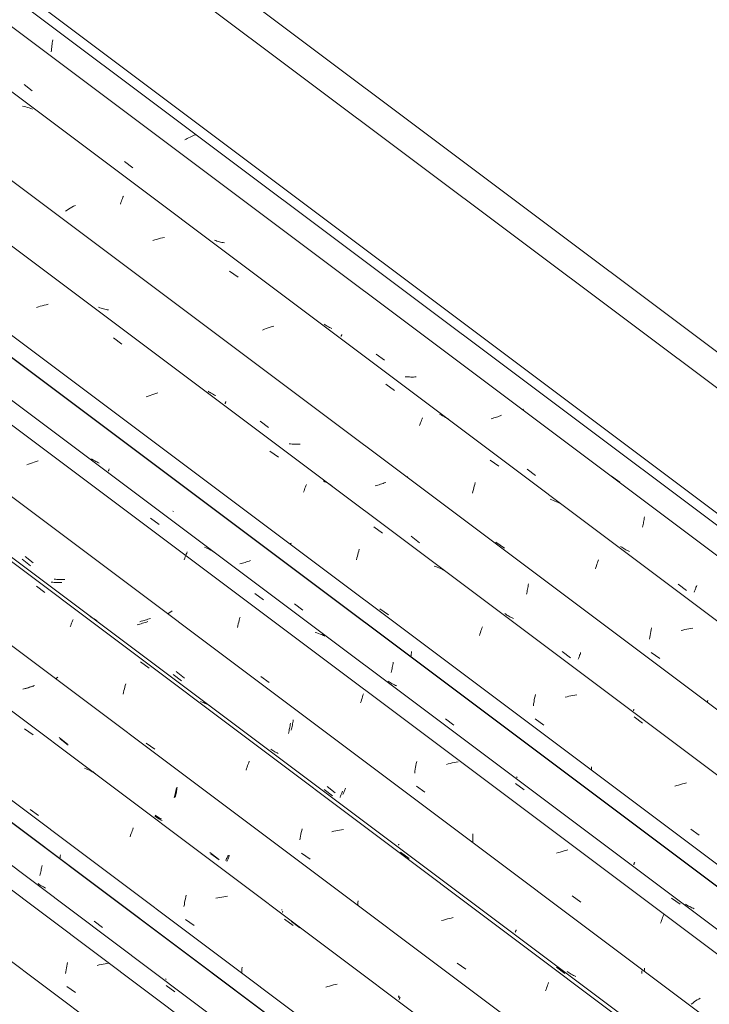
# Model space of a CAD drawing. Header units: metres. Extents: x 6.5 to 21.8, y 0.6 to 11.2.
# Tile 96 of 113: x 17.6 to 18.4, y 5.8 to 6.9. Entities that reach past the tile are written whole.
import ezdxf

# ---------------------------------------------------------------- set-up
doc = ezdxf.new("R2010")
doc.units = ezdxf.units.M
doc.layers.add('A-GLAZ-CWMG', color=7, linetype='Continuous', lineweight=5)
doc.layers.add('A-ROOF-OTLN', color=7, linetype='Continuous', lineweight=5)

# ---------------------------------------------------------------- blocks, each defined once
blk = doc.blocks.new('FP_94-ISO_02')
at = {"layer": 'A-GLAZ-CWMG'}
blk.add_line((18.0779, 5.6186), (13.3281, 9.1836), dxfattribs=at)
blk = doc.blocks.new('FP_95-ISO_02')
at = {"layer": 'A-GLAZ-CWMG', "color": 9, "true_color": 0xc0c0c0}
for p, q in [((17.6586, 5.9797), (17.6589, 5.9811)), ((17.6589, 5.9811), (17.6592, 5.9825)), ((17.6592, 5.9825), (17.6595, 5.984)), ((17.6595, 5.984), (17.6597, 5.9855)), ((17.6574, 5.9742), (17.6577, 5.9756)), ((17.6577, 5.9756), (17.658, 5.9769)), ((17.658, 5.9769), (17.6583, 5.9783)), ((17.6583, 5.9783), (17.6586, 5.9797))]:
    blk.add_line(p, q, dxfattribs=at)
blk = doc.blocks.new('Rectangular Mullion - Telha Fibrocimento - Ondulada-V79-ISO_02')
at = {"layer": 'A-GLAZ-CWMG'}
for p, q in [((18.1403, 5.6474), (13.3563, 9.238)), ((18.138, 5.6487), (13.3563, 9.2376))]:
    blk.add_line(p, q, dxfattribs=at)
for name in ['FP_94-ISO_02', 'FP_95-ISO_02']:
    blk.add_blockref(name, (0, 0), dxfattribs=at)
blk = doc.blocks.new('FP_107-ISO_02')
at = {"layer": 'A-GLAZ-CWMG'}
blk.add_line((18.0963, 5.6322), (13.3468, 9.197), dxfattribs=at)
at = {"layer": 'A-GLAZ-CWMG', "color": 9, "true_color": 0xc0c0c0}
for p, q in [((17.6865, 5.8689), (17.6869, 5.871)), ((17.6869, 5.871), (17.6873, 5.8731)), ((17.6873, 5.8731), (17.6877, 5.8752)), ((17.6877, 5.8752), (17.6882, 5.8772)), ((17.7236, 5.8743), (17.7214, 5.8738)), ((17.7257, 5.8748), (17.7236, 5.8743)), ((17.7279, 5.8753), (17.7257, 5.8748)), ((17.73, 5.8757), (17.7279, 5.8753)), ((17.7322, 5.876), (17.73, 5.8757)), ((17.7343, 5.8764), (17.7322, 5.876)), ((17.6858, 5.8647), (17.6861, 5.8668)), ((17.6861, 5.8668), (17.6865, 5.8689)), ((17.6875, 5.8501), (17.6971, 5.8434)), ((17.7983, 5.8513), (17.8079, 5.8443))]:
    blk.add_line(p, q, dxfattribs=at)
blk = doc.blocks.new('FP_108-ISO_02')
at = {"layer": 'A-GLAZ-CWMG', "color": 9, "true_color": 0xc0c0c0}
for p, q in [((17.6797, 5.9931), (17.6799, 5.9944)), ((17.6799, 5.9944), (17.6801, 5.9958)), ((17.6801, 5.9958), (17.6803, 5.9973)), ((17.6564, 5.9643), (17.6553, 5.9651)), ((17.6576, 5.9635), (17.6564, 5.9643)), ((17.6588, 5.9628), (17.6576, 5.9635)), ((17.66, 5.9621), (17.6588, 5.9628)), ((17.6612, 5.9614), (17.66, 5.9621)), ((17.6624, 5.9608), (17.6612, 5.9614)), ((17.6637, 5.9602), (17.6624, 5.9608)), ((17.718, 5.9231), (17.7273, 5.9161)), ((17.7979, 5.8584), (17.798, 5.8586)), ((17.7979, 5.8583), (17.7979, 5.8584)), ((17.7979, 5.8581), (17.7979, 5.8583)), ((17.798, 5.858), (17.7979, 5.8581)), ((17.798, 5.8586), (17.7981, 5.8588))]:
    blk.add_line(p, q, dxfattribs=at)
blk = doc.blocks.new('FP_109-ISO_02')
at = {"layer": 'A-GLAZ-CWMG'}
blk.add_line((18.2269, 5.7066), (11.8382, 10.5017), dxfattribs=at)
at = {"layer": 'A-GLAZ-CWMG', "color": 9, "true_color": 0xc0c0c0}
for p, q in [((17.6401, 6.1381), (17.6497, 6.1311)), ((17.7089, 6.0933), (17.707, 6.094)), ((17.7106, 6.0926), (17.7089, 6.0933)), ((17.7124, 6.0918), (17.7106, 6.0926)), ((17.7141, 6.091), (17.7124, 6.0918)), ((17.7158, 6.0901), (17.7141, 6.091)), ((17.7175, 6.0891), (17.7158, 6.0901)), ((17.6464, 6.0478), (17.6559, 6.041)), ((17.7603, 6.0242), (17.7609, 6.0257)), ((17.7609, 6.0257), (17.7614, 6.0273)), ((17.7581, 6.0175), (17.7586, 6.0192)), ((17.7586, 6.0192), (17.7592, 6.0209)), ((17.7592, 6.0209), (17.7598, 6.0226)), ((17.7598, 6.0226), (17.7603, 6.0242)), ((17.8192, 5.946), (17.8196, 5.9481)), ((17.8196, 5.9481), (17.8201, 5.9502)), ((17.8201, 5.9502), (17.8205, 5.9522)), ((17.8559, 5.9492), (17.8537, 5.9487)), ((17.858, 5.9497), (17.8559, 5.9492)), ((17.8602, 5.9501), (17.858, 5.9497)), ((17.8624, 5.9505), (17.8602, 5.9501)), ((17.8645, 5.9509), (17.8624, 5.9505)), ((17.8667, 5.9512), (17.8645, 5.9509)), ((17.8181, 5.9397), (17.8185, 5.9418)), ((17.8185, 5.9418), (17.8188, 5.9439)), ((17.8188, 5.9439), (17.8192, 5.946)), ((17.9304, 5.9255), (17.94, 5.9185)), ((17.8199, 5.925), (17.8295, 5.9183)), ((17.8828, 5.8695), (17.8829, 5.8717)), ((17.8827, 5.8672), (17.8828, 5.8695)), ((17.8827, 5.8649), (17.8827, 5.8672)), ((17.9784, 5.8502), (17.9762, 5.8496)), ((17.9805, 5.8508), (17.9784, 5.8502)), ((17.9827, 5.8514), (17.9805, 5.8508)), ((17.9848, 5.852), (17.9827, 5.8514)), ((17.987, 5.8525), (17.9848, 5.852)), ((17.9891, 5.8529), (17.987, 5.8525))]:
    blk.add_line(p, q, dxfattribs=at)
blk = doc.blocks.new('FP_110-ISO_02')
at = {"layer": 'A-GLAZ-CWMG', "color": 9, "true_color": 0xc0c0c0}
for p, q in [((17.641, 6.183), (17.6395, 6.1826)), ((17.6425, 6.1834), (17.641, 6.183)), ((17.644, 6.1839), (17.6425, 6.1834)), ((17.6455, 6.1843), (17.644, 6.1839)), ((17.647, 6.1848), (17.6455, 6.1843)), ((17.6484, 6.1853), (17.647, 6.1848)), ((17.6499, 6.1858), (17.6484, 6.1853)), ((17.6513, 6.1863), (17.6499, 6.1858)), ((17.6798, 6.1269), (17.689, 6.1198)), ((17.8096, 6.0671), (17.8099, 6.0685)), ((17.8099, 6.0685), (17.8101, 6.0699)), ((17.8101, 6.0699), (17.8103, 6.0714)), ((17.8103, 6.0714), (17.8106, 6.0729)), ((17.8084, 6.0615), (17.8087, 6.0629)), ((17.8087, 6.0629), (17.809, 6.0642)), ((17.809, 6.0642), (17.8093, 6.0656)), ((17.8093, 6.0656), (17.8096, 6.0671)), ((17.7866, 6.0396), (17.7855, 6.0403)), ((17.7878, 6.0388), (17.7866, 6.0396)), ((17.7889, 6.0381), (17.7878, 6.0388)), ((17.7901, 6.0374), (17.7889, 6.0381)), ((17.7914, 6.0367), (17.7901, 6.0374)), ((17.7926, 6.0361), (17.7914, 6.0367)), ((17.7939, 6.0355), (17.7926, 6.0361)), ((17.8482, 5.9985), (17.8575, 5.9915)), ((17.8666, 5.9912), (17.8669, 5.9921)), ((17.8669, 5.9921), (17.8673, 5.9929)), ((17.8673, 5.9929), (17.8676, 5.9938)), ((17.8676, 5.9938), (17.868, 5.9947)), ((17.868, 5.9947), (17.8683, 5.9957)), ((17.8683, 5.9957), (17.8687, 5.9967)), ((17.8659, 5.9897), (17.8663, 5.9904)), ((17.8663, 5.9904), (17.8666, 5.9912)), ((17.9281, 5.9337), (17.9282, 5.9339)), ((17.9281, 5.9335), (17.9281, 5.9337)), ((17.9281, 5.9334), (17.9281, 5.9335)), ((17.9281, 5.9333), (17.9281, 5.9334)), ((17.9282, 5.9332), (17.9281, 5.9333)), ((17.9282, 5.9339), (17.9283, 5.9341)), ((18.0587, 5.8372), (18.0589, 5.8376)), ((18.0589, 5.8376), (18.059, 5.838)), ((18.059, 5.838), (18.0592, 5.8384)), ((18.0583, 5.8361), (18.0584, 5.8363)), ((18.0583, 5.8359), (18.0583, 5.8361)), ((18.0584, 5.8363), (18.0585, 5.8366)), ((18.0585, 5.8366), (18.0586, 5.8369)), ((18.0586, 5.8369), (18.0587, 5.8372))]:
    blk.add_line(p, q, dxfattribs=at)
blk = doc.blocks.new('FP_111-ISO_02')
at = {"layer": 'A-GLAZ-CWMG'}
blk.add_line((18.3564, 5.7812), (11.9677, 10.5763), dxfattribs=at)
at = {"layer": 'A-GLAZ-CWMG', "color": 9, "true_color": 0xc0c0c0}
for p, q in [((17.6534, 6.2972), (17.663, 6.2903)), ((17.6922, 6.2547), (17.6927, 6.2561)), ((17.6927, 6.2561), (17.6933, 6.2574)), ((17.6933, 6.2574), (17.6938, 6.2587)), ((17.6938, 6.2587), (17.6943, 6.26)), ((17.7146, 6.2625), (17.7129, 6.2633)), ((17.7163, 6.2616), (17.7146, 6.2625)), ((17.7179, 6.2606), (17.7163, 6.2616)), ((17.7195, 6.2596), (17.7179, 6.2606)), ((17.7211, 6.2585), (17.7195, 6.2596)), ((17.6911, 6.2518), (17.6917, 6.2533)), ((17.6917, 6.2533), (17.6922, 6.2547)), ((17.7696, 6.2126), (17.7792, 6.2056)), ((17.676, 6.1947), (17.6748, 6.1939)), ((17.6772, 6.1955), (17.676, 6.1947)), ((17.7502, 6.1766), (17.7506, 6.1786)), ((17.7506, 6.1786), (17.7511, 6.1806)), ((17.7511, 6.1806), (17.7516, 6.1826)), ((17.7516, 6.1826), (17.7521, 6.1845)), ((17.7521, 6.1845), (17.7526, 6.1864)), ((17.7526, 6.1864), (17.7532, 6.1882)), ((17.8383, 6.1679), (17.8365, 6.1685)), ((17.8401, 6.1672), (17.8383, 6.1679)), ((17.8419, 6.1664), (17.8401, 6.1672)), ((17.8436, 6.1655), (17.8419, 6.1664)), ((17.8453, 6.1647), (17.8436, 6.1655)), ((17.847, 6.1637), (17.8453, 6.1647)), ((17.7759, 6.1221), (17.7855, 6.1153)), ((17.8903, 6.1001), (17.8908, 6.1017)), ((17.8875, 6.0919), (17.888, 6.0936)), ((17.888, 6.0936), (17.8886, 6.0953)), ((17.8886, 6.0953), (17.8891, 6.097)), ((17.8891, 6.097), (17.8897, 6.0986)), ((17.8897, 6.0986), (17.8903, 6.1001)), ((17.949, 6.0223), (17.9494, 6.0244)), ((17.9494, 6.0244), (17.9499, 6.0264)), ((17.9895, 6.0245), (17.9874, 6.0241)), ((17.9917, 6.0249), (17.9895, 6.0245)), ((17.9938, 6.0253), (17.9917, 6.0249)), ((17.996, 6.0256), (17.9938, 6.0253)), ((17.9475, 6.0139), (17.9478, 6.016)), ((17.9478, 6.016), (17.9482, 6.0182)), ((17.9482, 6.0182), (17.9486, 6.0203)), ((17.9486, 6.0203), (17.949, 6.0223)), ((17.9852, 6.0236), (17.983, 6.023)), ((17.9874, 6.0241), (17.9852, 6.0236)), ((17.9493, 5.9992), (17.9589, 5.9924)), ((18.0597, 6.0001), (18.0693, 5.993)), ((18.0122, 5.9441), (18.0123, 5.9459)), ((18.0122, 5.9424), (18.0122, 5.9441)), ((18.0122, 5.9406), (18.0122, 5.9424)), ((18.1119, 5.9257), (18.1097, 5.9251)), ((18.1141, 5.9262), (18.1119, 5.9257)), ((18.1162, 5.9267), (18.1141, 5.9262)), ((18.1184, 5.9272), (18.1162, 5.9267)), ((18.1076, 5.9245), (18.1055, 5.9238)), ((18.1097, 5.9251), (18.1076, 5.9245)), ((18.123, 5.8763), (18.1326, 5.8695)), ((18.2335, 5.8718), (18.243, 5.8648)), ((18.222, 5.8469), (18.2226, 5.8485)), ((18.2226, 5.8485), (18.2232, 5.8501)), ((18.2232, 5.8501), (18.2237, 5.8516)), ((18.2237, 5.8516), (18.2243, 5.8531)), ((18.2243, 5.8531), (18.2248, 5.8546)), ((18.2215, 5.8453), (18.222, 5.8469))]:
    blk.add_line(p, q, dxfattribs=at)
blk = doc.blocks.new('FP_112-ISO_02')
at = {"layer": 'A-GLAZ-CWMG', "color": 9, "true_color": 0xc0c0c0}
for p, q in [((17.6408, 6.3304), (17.65, 6.3233)), ((17.6748, 6.3049), (17.6733, 6.3051)), ((17.6762, 6.3048), (17.6748, 6.3049)), ((17.6777, 6.3047), (17.6762, 6.3048)), ((17.6792, 6.3046), (17.6777, 6.3047)), ((17.6807, 6.3045), (17.6792, 6.3046)), ((17.6822, 6.3045), (17.6807, 6.3045)), ((17.6837, 6.3046), (17.6822, 6.3045)), ((17.6852, 6.3046), (17.6837, 6.3046)), ((17.7705, 6.258), (17.769, 6.2576)), ((17.772, 6.2584), (17.7705, 6.258)), ((17.7735, 6.2589), (17.772, 6.2584)), ((17.7749, 6.2593), (17.7735, 6.2589)), ((17.7764, 6.2598), (17.7749, 6.2593)), ((17.7779, 6.2603), (17.7764, 6.2598)), ((17.7793, 6.2608), (17.7779, 6.2603)), ((17.7807, 6.2613), (17.7793, 6.2608)), ((17.8092, 6.2018), (17.8185, 6.1947)), ((17.9396, 6.1449), (17.9398, 6.1464)), ((17.9398, 6.1464), (17.94, 6.1479)), ((17.9378, 6.1365), (17.9381, 6.1378)), ((17.9381, 6.1378), (17.9385, 6.1392)), ((17.9385, 6.1392), (17.9387, 6.1406)), ((17.9387, 6.1406), (17.939, 6.142)), ((17.939, 6.142), (17.9393, 6.1435)), ((17.9393, 6.1435), (17.9396, 6.1449)), ((17.916, 6.1144), (17.9148, 6.1152)), ((17.9171, 6.1137), (17.916, 6.1144)), ((17.9183, 6.1129), (17.9171, 6.1137)), ((17.9195, 6.1123), (17.9183, 6.1129)), ((17.9208, 6.1116), (17.9195, 6.1123)), ((17.922, 6.111), (17.9208, 6.1116)), ((17.9233, 6.1104), (17.922, 6.111)), ((17.9777, 6.0734), (17.9869, 6.0664)), ((17.9967, 6.0679), (17.997, 6.0688)), ((17.997, 6.0688), (17.9974, 6.0697)), ((17.9974, 6.0697), (17.9978, 6.0706)), ((17.9978, 6.0706), (17.9981, 6.0716)), ((17.9954, 6.0646), (17.9957, 6.0654)), ((17.9957, 6.0654), (17.996, 6.0662)), ((17.996, 6.0662), (17.9964, 6.067)), ((17.9964, 6.067), (17.9967, 6.0679)), ((18.0575, 6.0086), (18.0576, 6.0088)), ((18.0575, 6.0084), (18.0575, 6.0086)), ((18.0575, 6.0083), (18.0575, 6.0084)), ((18.0575, 6.0082), (18.0575, 6.0083)), ((18.0575, 6.0081), (18.0575, 6.0082)), ((18.0576, 6.0088), (18.0577, 6.009)), ((18.1877, 5.911), (18.1878, 5.9112)), ((18.1877, 5.9108), (18.1877, 5.911)), ((18.1878, 5.9112), (18.1879, 5.9115)), ((18.1879, 5.9115), (18.188, 5.9118)), ((18.188, 5.9118), (18.1881, 5.9121)), ((18.1881, 5.9121), (18.1883, 5.9125)), ((18.1883, 5.9125), (18.1885, 5.9129)), ((18.1885, 5.9129), (18.1886, 5.9134)), ((18.3318, 5.8696), (18.3318, 5.8709)), ((18.2466, 5.8662), (18.2455, 5.867)), ((18.2478, 5.8654), (18.2466, 5.8662)), ((18.249, 5.8647), (18.2478, 5.8654)), ((18.2502, 5.864), (18.249, 5.8647)), ((18.2514, 5.8634), (18.2502, 5.864)), ((18.2526, 5.8627), (18.2514, 5.8634)), ((18.2539, 5.8622), (18.2526, 5.8627)), ((18.2552, 5.8616), (18.2539, 5.8622)), ((18.3317, 5.8683), (18.3318, 5.8696))]:
    blk.add_line(p, q, dxfattribs=at)
blk = doc.blocks.new('FP_113-ISO_02')
at = {"layer": 'A-GLAZ-CWMG'}
blk.add_line((18.4689, 5.8443), (12.1647, 10.576), dxfattribs=at)
blk = doc.blocks.new('FP_114-ISO_02')
at = {"layer": 'A-GLAZ-CWMG', "color": 9, "true_color": 0xc0c0c0}
for p, q in [((17.8819, 6.3225), (17.8804, 6.3221)), ((17.8834, 6.3229), (17.8819, 6.3225)), ((17.8849, 6.3234), (17.8834, 6.3229)), ((17.8864, 6.3238), (17.8849, 6.3234)), ((17.8879, 6.3243), (17.8864, 6.3238)), ((17.8893, 6.3248), (17.8879, 6.3243)), ((17.8908, 6.3253), (17.8893, 6.3248)), ((17.8922, 6.3258), (17.8908, 6.3253)), ((18.0513, 6.2109), (18.0515, 6.2123)), ((18.0493, 6.201), (18.0496, 6.2023)), ((18.0496, 6.2023), (18.0499, 6.2037)), ((18.0499, 6.2037), (18.0502, 6.2051)), ((18.0502, 6.2051), (18.0505, 6.2065)), ((18.0505, 6.2065), (18.0508, 6.208)), ((18.0508, 6.208), (18.051, 6.2094)), ((18.051, 6.2094), (18.0513, 6.2109))]:
    blk.add_line(p, q, dxfattribs=at)
blk = doc.blocks.new('Rectangular Mullion - Telha Fibrocimento - Ondulada-V99-ISO_02')
at = {"layer": 'A-GLAZ-CWMG'}
for p, q in [((18.5291, 5.8745), (12.2213, 10.6088)), ((18.5313, 5.8732), (12.2216, 10.6089)), ((18.2876, 5.7341), (11.9792, 10.469)), ((18.1575, 5.6589), (11.849, 10.3938)), ((18.0231, 5.5798), (13.3281, 9.1036))]:
    blk.add_line(p, q, dxfattribs=at)
for name in ['FP_111-ISO_02', 'FP_113-ISO_02', 'FP_114-ISO_02', 'FP_109-ISO_02', 'FP_112-ISO_02', 'FP_107-ISO_02', 'FP_110-ISO_02', 'FP_108-ISO_02']:
    blk.add_blockref(name, (0, 0), dxfattribs=at)
blk = doc.blocks.new('FP_122-ISO_02')
at = {"layer": 'A-GLAZ-CWMG'}
blk.add_line((18.229, 5.705), (11.9244, 10.437), dxfattribs=at)
at = {"layer": 'A-GLAZ-CWMG', "color": 9, "true_color": 0xc0c0c0}
for p, q in [((17.7166, 6.0899), (17.7152, 6.0907)), ((17.718, 6.089), (17.7166, 6.0899)), ((17.7193, 6.0881), (17.718, 6.089)), ((17.9379, 5.9228), (17.9474, 5.9157))]:
    blk.add_line(p, q, dxfattribs=at)
blk = doc.blocks.new('FP_123-ISO_02')
at = {"layer": 'A-GLAZ-CWMG', "color": 9, "true_color": 0xc0c0c0}
for p, q in [((17.6399, 6.1827), (17.6384, 6.1824)), ((17.6415, 6.1831), (17.6399, 6.1827)), ((17.643, 6.1835), (17.6415, 6.1831)), ((17.6445, 6.1839), (17.643, 6.1835)), ((17.646, 6.1843), (17.6445, 6.1839)), ((17.6475, 6.1847), (17.646, 6.1843)), ((17.6489, 6.1852), (17.6475, 6.1847)), ((17.6504, 6.1857), (17.6489, 6.1852)), ((17.6787, 6.1281), (17.688, 6.121)), ((17.8087, 6.067), (17.8091, 6.0686)), ((17.8091, 6.0686), (17.8094, 6.0703)), ((17.8094, 6.0703), (17.8097, 6.0719)), ((17.8072, 6.0609), (17.8076, 6.0624)), ((17.8076, 6.0624), (17.808, 6.0639)), ((17.808, 6.0639), (17.8083, 6.0655)), ((17.8083, 6.0655), (17.8087, 6.067)), ((17.787, 6.0409), (17.7859, 6.0417)), ((17.7882, 6.0401), (17.787, 6.0409)), ((17.7893, 6.0394), (17.7882, 6.0401)), ((17.7905, 6.0386), (17.7893, 6.0394)), ((17.7917, 6.038), (17.7905, 6.0386)), ((17.793, 6.0373), (17.7917, 6.038)), ((17.8471, 5.9998), (17.8564, 5.9928)), ((17.8647, 5.9906), (17.865, 5.9914)), ((17.865, 5.9914), (17.8653, 5.9922)), ((17.8653, 5.9922), (17.8657, 5.9931)), ((17.8657, 5.9931), (17.8661, 5.994)), ((17.8661, 5.994), (17.8665, 5.9949)), ((17.8665, 5.9949), (17.8669, 5.9959)), ((17.8669, 5.9959), (17.8673, 5.997)), ((17.9273, 5.9359), (17.9273, 5.9361)), ((17.9273, 5.9357), (17.9273, 5.9359)), ((17.9273, 5.9356), (17.9273, 5.9357)), ((18.0574, 5.8384), (18.0575, 5.8386)), ((18.0574, 5.8382), (18.0574, 5.8384)), ((18.0574, 5.838), (18.0574, 5.8382)), ((18.0575, 5.8389), (18.0577, 5.8392)), ((18.0575, 5.8386), (18.0575, 5.8389)), ((18.0577, 5.8392), (18.0578, 5.8396)), ((18.0578, 5.8396), (18.058, 5.84))]:
    blk.add_line(p, q, dxfattribs=at)
blk = doc.blocks.new('FP_124-ISO_02')
at = {"layer": 'A-GLAZ-CWMG'}
blk.add_line((18.3534, 5.7783), (11.9647, 10.5734), dxfattribs=at)
blk = doc.blocks.new('FP_125-ISO_02')
at = {"layer": 'A-GLAZ-CWMG', "color": 9, "true_color": 0xc0c0c0}
for p, q in [((17.6376, 6.3272), (17.6469, 6.3201)), ((17.6716, 6.3017), (17.6701, 6.3018)), ((17.6731, 6.3015), (17.6716, 6.3017)), ((17.6745, 6.3014), (17.6731, 6.3015)), ((17.676, 6.3013), (17.6745, 6.3014)), ((17.6775, 6.3012), (17.676, 6.3013)), ((17.679, 6.3012), (17.6775, 6.3012)), ((17.6805, 6.3012), (17.679, 6.3012)), ((17.682, 6.3013), (17.6805, 6.3012)), ((17.7703, 6.2553), (17.7688, 6.2549)), ((17.7718, 6.2558), (17.7703, 6.2553)), ((17.7732, 6.2563), (17.7718, 6.2558)), ((17.7747, 6.2567), (17.7732, 6.2563)), ((17.7762, 6.2572), (17.7747, 6.2567)), ((17.7776, 6.2578), (17.7762, 6.2572)), ((17.7673, 6.2545), (17.7658, 6.2541)), ((17.7688, 6.2549), (17.7673, 6.2545)), ((17.806, 6.1986), (17.8153, 6.1915)), ((17.9349, 6.1343), (17.9353, 6.1357)), ((17.9353, 6.1357), (17.9356, 6.1371)), ((17.9356, 6.1371), (17.9359, 6.1385)), ((17.9359, 6.1385), (17.9361, 6.1399)), ((17.9361, 6.1399), (17.9364, 6.1413)), ((17.9364, 6.1413), (17.9366, 6.1428)), ((17.9366, 6.1428), (17.9369, 6.1443)), ((17.9346, 6.1329), (17.9349, 6.1343)), ((17.9745, 6.0702), (17.9837, 6.0632)), ((17.9922, 6.0614), (17.9925, 6.0621)), ((17.9925, 6.0621), (17.9928, 6.0629)), ((17.9928, 6.0629), (17.9931, 6.0637)), ((17.9931, 6.0637), (17.9935, 6.0645)), ((17.9935, 6.0645), (17.9938, 6.0654)), ((17.9938, 6.0654), (17.9941, 6.0663)), ((17.9941, 6.0663), (17.9945, 6.0673)), ((17.9945, 6.0673), (17.9949, 6.0682)), ((18.1852, 5.9098), (18.1854, 5.9102)), ((18.3287, 5.8662), (18.3287, 5.8678)), ((18.3287, 5.8646), (18.3287, 5.8662))]:
    blk.add_line(p, q, dxfattribs=at)
blk = doc.blocks.new('FP_126-ISO_02')
at = {"layer": 'A-GLAZ-CWMG'}
blk.add_line((18.4874, 5.858), (12.0987, 10.653), dxfattribs=at)
at = {"layer": 'A-GLAZ-CWMG', "color": 9, "true_color": 0xc0c0c0}
for p, q in [((17.6955, 6.4528), (17.6955, 6.4529)), ((17.6956, 6.4527), (17.6955, 6.4528)), ((17.6955, 6.4525), (17.6956, 6.4527)), ((17.6448, 6.4334), (17.6427, 6.4326)), ((17.6469, 6.4342), (17.6448, 6.4334)), ((17.649, 6.435), (17.6469, 6.4342)), ((17.6511, 6.4358), (17.649, 6.435)), ((17.6532, 6.4365), (17.6511, 6.4358)), ((17.6554, 6.4371), (17.6532, 6.4365)), ((17.7807, 6.3732), (17.7903, 6.3662)), ((17.82, 6.3313), (17.8205, 6.3328)), ((17.8205, 6.3328), (17.8211, 6.3341)), ((17.8211, 6.3341), (17.8216, 6.3355)), ((17.8427, 6.3401), (17.8409, 6.3408)), ((17.8445, 6.3393), (17.8427, 6.3401)), ((17.8462, 6.3385), (17.8445, 6.3393)), ((17.8479, 6.3376), (17.8462, 6.3385)), ((17.8496, 6.3367), (17.8479, 6.3376)), ((17.8512, 6.3357), (17.8496, 6.3367)), ((17.8183, 6.3268), (17.8189, 6.3284)), ((17.8189, 6.3284), (17.8194, 6.3299)), ((17.8194, 6.3299), (17.82, 6.3313)), ((17.8972, 6.2889), (17.9068, 6.2819)), ((17.8017, 6.2673), (17.8001, 6.2662)), ((17.8033, 6.2685), (17.8017, 6.2673)), ((17.805, 6.2696), (17.8033, 6.2685)), ((17.8786, 6.2551), (17.8791, 6.2571)), ((17.8791, 6.2571), (17.8796, 6.259)), ((17.8796, 6.259), (17.8801, 6.261)), ((17.8801, 6.261), (17.8806, 6.2628)), ((17.8777, 6.2511), (17.8781, 6.2531)), ((17.8781, 6.2531), (17.8786, 6.2551)), ((17.9664, 6.245), (17.9645, 6.2455)), ((17.9682, 6.2444), (17.9664, 6.245)), ((17.97, 6.2438), (17.9682, 6.2444)), ((17.9718, 6.2431), (17.97, 6.2438)), ((17.9736, 6.2423), (17.9718, 6.2431)), ((17.9754, 6.2415), (17.9736, 6.2423)), ((17.9038, 6.1964), (17.9133, 6.1897)), ((18.0151, 6.1668), (18.0156, 6.1686)), ((18.0156, 6.1686), (18.0162, 6.1704)), ((18.0162, 6.1704), (18.0167, 6.1721)), ((18.0167, 6.1721), (18.0173, 6.1737)), ((18.0173, 6.1737), (18.0178, 6.1754)), ((18.0178, 6.1754), (18.0184, 6.1769)), ((18.0755, 6.0886), (18.0758, 6.0908)), ((18.0758, 6.0908), (18.0761, 6.0929)), ((18.0761, 6.0929), (18.0765, 6.095)), ((18.0765, 6.095), (18.0769, 6.0971)), ((18.0769, 6.0971), (18.0773, 6.0992)), ((18.0773, 6.0992), (18.0777, 6.1013)), ((18.113, 6.0988), (18.1108, 6.0982)), ((18.1151, 6.0993), (18.113, 6.0988)), ((18.1173, 6.0998), (18.1151, 6.0993)), ((18.1195, 6.1003), (18.1173, 6.0998)), ((18.1216, 6.1007), (18.1195, 6.1003)), ((18.1238, 6.1011), (18.1216, 6.1007)), ((18.0774, 6.0739), (18.0869, 6.0672)), ((18.188, 6.077), (18.1976, 6.0699)), ((18.1403, 6.0167), (18.1404, 6.0187)), ((18.1403, 6.0147), (18.1403, 6.0167)), ((18.1404, 6.0127), (18.1403, 6.0147)), ((18.1404, 6.0187), (18.1405, 6.0207)), ((18.1404, 6.0107), (18.1404, 6.0127)), ((18.2464, 6.0027), (18.2442, 6.0022)), ((18.2356, 5.9997), (18.2335, 5.999)), ((18.2378, 6.0004), (18.2356, 5.9997)), ((18.2399, 6.001), (18.2378, 6.0004)), ((18.2421, 6.0016), (18.2399, 6.001)), ((18.2442, 6.0022), (18.2421, 6.0016)), ((18.2513, 5.9514), (18.2609, 5.9446)), ((18.3621, 5.949), (18.3717, 5.942)), ((18.3508, 5.9241), (18.3514, 5.9257)), ((18.3514, 5.9257), (18.3519, 5.9273)), ((18.3519, 5.9273), (18.3525, 5.9288)), ((18.3525, 5.9288), (18.353, 5.9303)), ((18.3497, 5.9208), (18.3503, 5.9225)), ((18.3503, 5.9225), (18.3508, 5.9241)), ((18.3857, 5.8318), (18.3841, 5.8307)), ((18.3873, 5.833), (18.3857, 5.8318)), ((18.3889, 5.8341), (18.3873, 5.833)), ((18.3906, 5.8352), (18.3889, 5.8341)), ((18.3924, 5.8363), (18.3906, 5.8352)), ((18.3941, 5.8374), (18.3924, 5.8363))]:
    blk.add_line(p, q, dxfattribs=at)
blk = doc.blocks.new('FP_127-ISO_02')
at = {"layer": 'A-GLAZ-CWMG', "color": 9, "true_color": 0xc0c0c0}
for p, q in [((17.7161, 6.4388), (17.715, 6.4395)), ((17.7173, 6.438), (17.7161, 6.4388)), ((17.7185, 6.4373), (17.7173, 6.438)), ((17.7197, 6.4366), (17.7185, 6.4373)), ((17.7209, 6.4359), (17.7197, 6.4366)), ((17.7221, 6.4353), (17.7209, 6.4359)), ((17.7234, 6.4347), (17.7221, 6.4353)), ((17.7339, 6.4261), (17.734, 6.4263)), ((17.7339, 6.4259), (17.7339, 6.4261)), ((17.7339, 6.4257), (17.7339, 6.4259)), ((17.734, 6.4263), (17.7341, 6.4266)), ((17.7341, 6.4266), (17.7342, 6.4269)), ((17.7342, 6.4269), (17.7344, 6.4273)), ((17.7344, 6.4273), (17.7345, 6.4277)), ((17.7345, 6.4277), (17.7347, 6.4281)), ((17.8063, 6.3807), (17.8055, 6.3808)), ((17.9414, 6.2775), (17.9506, 6.2704)), ((18.0717, 6.2212), (18.0719, 6.2227)), ((18.0719, 6.2227), (18.0721, 6.2242)), ((18.0712, 6.2185), (18.0715, 6.2198)), ((18.0715, 6.2198), (18.0717, 6.2212)), ((18.0469, 6.1905), (18.0457, 6.1913)), ((18.048, 6.1897), (18.0469, 6.1905)), ((18.0492, 6.189), (18.048, 6.1897)), ((18.0504, 6.1883), (18.0492, 6.189)), ((18.0516, 6.1877), (18.0504, 6.1883)), ((18.0528, 6.187), (18.0516, 6.1877)), ((18.0541, 6.1864), (18.0528, 6.187)), ((18.0554, 6.1859), (18.0541, 6.1864)), ((18.1099, 6.1491), (18.1191, 6.142)), ((18.1896, 6.0839), (18.1897, 6.0842)), ((18.1896, 6.0837), (18.1896, 6.0839)), ((18.1896, 6.0836), (18.1896, 6.0837)), ((18.1896, 6.0835), (18.1896, 6.0836)), ((18.1896, 6.0834), (18.1896, 6.0835)), ((18.1897, 6.0842), (18.1898, 6.0844)), ((18.3198, 5.9862), (18.3199, 5.9864)), ((18.3199, 5.9864), (18.32, 5.9866)), ((18.32, 5.9866), (18.3201, 5.9869)), ((18.3201, 5.9869), (18.3202, 5.9873)), ((18.3202, 5.9873), (18.3203, 5.9876)), ((18.3203, 5.9876), (18.3205, 5.988)), ((18.3205, 5.988), (18.3207, 5.9885)), ((18.3207, 5.9885), (18.3209, 5.9889)), ((18.3788, 5.9415), (18.3776, 5.9423)), ((18.3799, 5.9408), (18.3788, 5.9415)), ((18.3811, 5.9401), (18.3799, 5.9408)), ((18.3823, 5.9394), (18.3811, 5.9401)), ((18.3836, 5.9388), (18.3823, 5.9394)), ((18.3848, 5.9382), (18.3836, 5.9388)), ((18.3861, 5.9376), (18.3848, 5.9382)), ((18.3874, 5.9371), (18.3861, 5.9376))]:
    blk.add_line(p, q, dxfattribs=at)
blk = doc.blocks.new('FP_128-ISO_02')
at = {"layer": 'A-GLAZ-CWMG'}
blk.add_line((18.6179, 5.9324), (12.2292, 10.7274), dxfattribs=at)
at = {"layer": 'A-GLAZ-CWMG', "color": 9, "true_color": 0xc0c0c0}
for p, q in [((17.6557, 6.6091), (17.6535, 6.6084)), ((17.6578, 6.6098), (17.6557, 6.6091)), ((17.66, 6.6104), (17.6578, 6.6098)), ((17.6621, 6.611), (17.66, 6.6104)), ((17.6643, 6.6115), (17.6621, 6.611)), ((17.6664, 6.612), (17.6643, 6.6115)), ((17.7393, 6.5745), (17.7489, 6.5675)), ((17.7781, 6.5095), (17.776, 6.5087)), ((17.7802, 6.5103), (17.7781, 6.5095)), ((17.7824, 6.511), (17.7802, 6.5103)), ((17.7845, 6.5117), (17.7824, 6.511)), ((17.7866, 6.5124), (17.7845, 6.5117)), ((17.7888, 6.513), (17.7866, 6.5124)), ((17.9138, 6.4481), (17.9234, 6.4411)), ((17.9536, 6.408), (17.9542, 6.4093)), ((17.9542, 6.4093), (17.9547, 6.4106)), ((17.9753, 6.4139), (17.9736, 6.4147)), ((17.977, 6.413), (17.9753, 6.4139)), ((17.9787, 6.4121), (17.977, 6.413)), ((17.9804, 6.4112), (17.9787, 6.4121)), ((17.982, 6.4101), (17.9804, 6.4112)), ((17.9835, 6.4091), (17.982, 6.4101)), ((17.9514, 6.4022), (17.952, 6.4037)), ((17.952, 6.4037), (17.9525, 6.4052)), ((17.9525, 6.4052), (17.9531, 6.4066)), ((17.9531, 6.4066), (17.9536, 6.408)), ((18.03, 6.3635), (18.0396, 6.3565)), ((17.937, 6.3448), (17.9361, 6.3441)), ((17.9379, 6.3454), (17.937, 6.3448)), ((18.0115, 6.3307), (18.012, 6.3326)), ((18.012, 6.3326), (18.0125, 6.3346)), ((18.0125, 6.3346), (18.013, 6.3365)), ((18.013, 6.3365), (18.0135, 6.3384)), ((18.0105, 6.3267), (18.011, 6.3287)), ((18.011, 6.3287), (18.0115, 6.3307)), ((18.0989, 6.3191), (18.0971, 6.3197)), ((18.1007, 6.3185), (18.0989, 6.3191)), ((18.1025, 6.3177), (18.1007, 6.3185)), ((18.1043, 6.317), (18.1025, 6.3177)), ((18.106, 6.3161), (18.1043, 6.317)), ((18.1077, 6.3152), (18.106, 6.3161)), ((18.0365, 6.2719), (18.0461, 6.2652)), ((18.1483, 6.2438), (18.1488, 6.2455)), ((18.1488, 6.2455), (18.1494, 6.2472)), ((18.1494, 6.2472), (18.1499, 6.2489)), ((18.1499, 6.2489), (18.1505, 6.2505)), ((18.1505, 6.2505), (18.1511, 6.252)), ((18.1477, 6.2421), (18.1483, 6.2438)), ((18.2082, 6.1659), (18.2086, 6.168)), ((18.2086, 6.168), (18.2089, 6.1702)), ((18.2089, 6.1702), (18.2093, 6.1723)), ((18.2093, 6.1723), (18.2098, 6.1743)), ((18.2098, 6.1743), (18.2102, 6.1764)), ((18.2454, 6.1738), (18.2433, 6.1732)), ((18.2476, 6.1743), (18.2454, 6.1738)), ((18.2497, 6.1748), (18.2476, 6.1743)), ((18.2519, 6.1752), (18.2497, 6.1748)), ((18.2541, 6.1756), (18.2519, 6.1752)), ((18.2562, 6.176), (18.2541, 6.1756)), ((18.2079, 6.1637), (18.2082, 6.1659)), ((18.2098, 6.149), (18.2194, 6.1422)), ((18.3202, 6.1512), (18.3298, 6.1442)), ((18.2728, 6.0935), (18.2729, 6.0956)), ((18.2728, 6.0914), (18.2728, 6.0935)), ((18.3678, 6.0745), (18.3657, 6.0738)), ((18.3699, 6.0752), (18.3678, 6.0745)), ((18.3721, 6.0758), (18.3699, 6.0752)), ((18.3742, 6.0764), (18.3721, 6.0758)), ((18.3764, 6.077), (18.3742, 6.0764)), ((18.3786, 6.0775), (18.3764, 6.077)), ((18.3834, 6.026), (18.393, 6.0193))]:
    blk.add_line(p, q, dxfattribs=at)
blk = doc.blocks.new('FP_129-ISO_02')
at = {"layer": 'A-GLAZ-CWMG', "color": 9, "true_color": 0xc0c0c0}
for p, q in [((17.7242, 6.6081), (17.7229, 6.6086)), ((17.7256, 6.6077), (17.7242, 6.6081)), ((17.7269, 6.6073), (17.7256, 6.6077)), ((17.7283, 6.6069), (17.7269, 6.6073)), ((17.7297, 6.6065), (17.7283, 6.6069)), ((17.7311, 6.6062), (17.7297, 6.6065)), ((17.7325, 6.6059), (17.7311, 6.6062)), ((17.7339, 6.6056), (17.7325, 6.6059)), ((17.8463, 6.514), (17.8451, 6.5148)), ((17.8474, 6.5133), (17.8463, 6.514)), ((17.8486, 6.5126), (17.8474, 6.5133)), ((17.8498, 6.5119), (17.8486, 6.5126)), ((17.851, 6.5112), (17.8498, 6.5119)), ((17.8523, 6.5106), (17.851, 6.5112)), ((17.8535, 6.51), (17.8523, 6.5106)), ((17.864, 6.5012), (17.8641, 6.5014)), ((17.864, 6.501), (17.864, 6.5012)), ((17.8641, 6.5014), (17.8642, 6.5016)), ((17.8642, 6.5016), (17.8643, 6.5019)), ((17.8643, 6.5019), (17.8644, 6.5022)), ((17.8644, 6.5022), (17.8645, 6.5026)), ((17.8645, 6.5026), (17.8647, 6.503)), ((17.8647, 6.503), (17.8649, 6.5034)), ((17.9031, 6.4815), (17.9124, 6.4744)), ((17.9371, 6.456), (17.9356, 6.4562)), ((17.9386, 6.4559), (17.9371, 6.456)), ((17.9401, 6.4558), (17.9386, 6.4559)), ((17.9416, 6.4558), (17.9401, 6.4558)), ((17.9431, 6.4558), (17.9416, 6.4558)), ((17.9446, 6.4558), (17.9431, 6.4558)), ((17.9461, 6.4558), (17.9446, 6.4558)), ((17.9476, 6.4559), (17.9461, 6.4558)), ((18.0328, 6.4096), (18.0314, 6.4092)), ((18.0343, 6.4101), (18.0328, 6.4096)), ((18.0358, 6.4105), (18.0343, 6.4101)), ((18.0373, 6.411), (18.0358, 6.4105)), ((18.0387, 6.4115), (18.0373, 6.411)), ((18.0402, 6.412), (18.0387, 6.4115)), ((18.0416, 6.4125), (18.0402, 6.412)), ((18.0431, 6.4131), (18.0416, 6.4125)), ((18.0716, 6.3529), (18.0808, 6.3458)), ((18.2021, 6.2982), (18.2023, 6.2997)), ((18.2003, 6.2882), (18.2006, 6.2896)), ((18.2006, 6.2896), (18.2009, 6.291)), ((18.2009, 6.291), (18.2011, 6.2924)), ((18.2011, 6.2924), (18.2014, 6.2938)), ((18.2014, 6.2938), (18.2017, 6.2953)), ((18.2017, 6.2953), (18.2019, 6.2968)), ((18.2019, 6.2968), (18.2021, 6.2982)), ((18.177, 6.2658), (18.1759, 6.2666)), ((18.1782, 6.265), (18.177, 6.2658)), ((18.1793, 6.2643), (18.1782, 6.265)), ((18.1805, 6.2636), (18.1793, 6.2643)), ((18.1818, 6.263), (18.1805, 6.2636)), ((18.183, 6.2623), (18.1818, 6.263)), ((18.1843, 6.2618), (18.183, 6.2623)), ((18.1856, 6.2612), (18.1843, 6.2618)), ((18.2401, 6.2244), (18.2493, 6.2174)), ((18.2603, 6.222), (18.2606, 6.2231)), ((18.2579, 6.2158), (18.2582, 6.2166)), ((18.2582, 6.2166), (18.2585, 6.2174)), ((18.2585, 6.2174), (18.2589, 6.2183)), ((18.2589, 6.2183), (18.2592, 6.2192)), ((18.2592, 6.2192), (18.2595, 6.2201)), ((18.2595, 6.2201), (18.2599, 6.2211)), ((18.2599, 6.2211), (18.2603, 6.222)), ((18.3197, 6.1589), (18.3198, 6.159)), ((18.3197, 6.1587), (18.3197, 6.1589)), ((18.3197, 6.1586), (18.3197, 6.1587)), ((18.3198, 6.1586), (18.3197, 6.1586)), ((18.3198, 6.1592), (18.3199, 6.1595)), ((18.3198, 6.159), (18.3198, 6.1592)), ((18.3199, 6.1595), (18.32, 6.1598))]:
    blk.add_line(p, q, dxfattribs=at)
blk = doc.blocks.new('FP_130-ISO_02')
at = {"layer": 'A-GLAZ-CWMG'}
blk.add_line((18.7474, 6.007), (12.3587, 10.802), dxfattribs=at)
at = {"layer": 'A-GLAZ-CWMG', "color": 9, "true_color": 0xc0c0c0}
for p, q in [((17.6398, 6.8329), (17.6379, 6.8333)), ((17.6418, 6.8324), (17.6398, 6.8329)), ((17.6436, 6.8318), (17.6418, 6.8324)), ((17.6455, 6.8312), (17.6436, 6.8318)), ((17.6473, 6.8305), (17.6455, 6.8312)), ((17.6491, 6.8298), (17.6473, 6.8305)), ((17.7484, 6.727), (17.7489, 6.7285)), ((17.7489, 6.7285), (17.7495, 6.73)), ((17.7495, 6.73), (17.75, 6.7314)), ((17.75, 6.7314), (17.7506, 6.7327)), ((17.6876, 6.7171), (17.6858, 6.7161)), ((17.6894, 6.7182), (17.6876, 6.7171)), ((17.6913, 6.7193), (17.6894, 6.7182)), ((17.6931, 6.7204), (17.6913, 6.7193)), ((17.695, 6.7214), (17.6931, 6.7204)), ((17.697, 6.7224), (17.695, 6.7214)), ((17.7473, 6.7239), (17.7478, 6.7255)), ((17.7478, 6.7255), (17.7484, 6.727)), ((17.7875, 6.6844), (17.7854, 6.6838)), ((17.7897, 6.6851), (17.7875, 6.6844)), ((17.7918, 6.6856), (17.7897, 6.6851)), ((17.794, 6.6862), (17.7918, 6.6856)), ((17.7962, 6.6867), (17.794, 6.6862)), ((17.7854, 6.6838), (17.7833, 6.6831)), ((17.869, 6.6491), (17.8786, 6.6421)), ((17.912, 6.5856), (17.9099, 6.5848)), ((17.9141, 6.5863), (17.912, 6.5856)), ((17.9163, 6.587), (17.9141, 6.5863)), ((17.9184, 6.5876), (17.9163, 6.587)), ((17.9078, 6.5841), (17.9057, 6.5832)), ((17.9099, 6.5848), (17.9078, 6.5841)), ((18.0434, 6.5226), (18.053, 6.5157)), ((18.1049, 6.4884), (18.1032, 6.4892)), ((18.1066, 6.4876), (18.1049, 6.4884)), ((18.1083, 6.4867), (18.1066, 6.4876)), ((18.1099, 6.4857), (18.1083, 6.4867)), ((18.081, 6.4768), (18.0815, 6.4783)), ((18.0815, 6.4783), (18.0821, 6.4797)), ((18.0821, 6.4797), (18.0826, 6.4812)), ((18.0826, 6.4812), (18.0832, 6.4825)), ((18.0832, 6.4825), (18.0837, 6.4839)), ((18.0837, 6.4839), (18.0843, 6.4852)), ((18.1115, 6.4847), (18.1099, 6.4857)), ((18.1131, 6.4836), (18.1115, 6.4847)), ((18.1596, 6.4381), (18.1692, 6.4311)), ((18.0675, 6.4198), (18.0665, 6.4191)), ((18.142, 6.409), (18.1425, 6.4109)), ((18.1425, 6.4109), (18.143, 6.4128)), ((18.1401, 6.4011), (18.1405, 6.4031)), ((18.1405, 6.4031), (18.141, 6.4051)), ((18.141, 6.4051), (18.1415, 6.4071)), ((18.1415, 6.4071), (18.142, 6.409)), ((18.2284, 6.3937), (18.2266, 6.3943)), ((18.2303, 6.393), (18.2284, 6.3937)), ((18.232, 6.3923), (18.2303, 6.393)), ((18.2338, 6.3915), (18.232, 6.3923)), ((18.2355, 6.3907), (18.2338, 6.3915)), ((18.2372, 6.3898), (18.2355, 6.3907)), ((18.1661, 6.3463), (18.1756, 6.3395)), ((18.2783, 6.32), (18.2788, 6.3217)), ((18.2788, 6.3217), (18.2794, 6.3233)), ((18.2794, 6.3233), (18.2799, 6.3249)), ((18.2799, 6.3249), (18.2805, 6.3265)), ((18.2772, 6.3165), (18.2777, 6.3182)), ((18.2777, 6.3182), (18.2783, 6.32)), ((18.338, 6.2423), (18.3384, 6.2444)), ((18.3384, 6.2444), (18.3388, 6.2465)), ((18.3388, 6.2465), (18.3392, 6.2486)), ((18.3392, 6.2486), (18.3396, 6.2507)), ((18.3748, 6.2482), (18.3726, 6.2476)), ((18.377, 6.2487), (18.3748, 6.2482)), ((18.3791, 6.2492), (18.377, 6.2487)), ((18.3813, 6.2496), (18.3791, 6.2492)), ((18.3834, 6.25), (18.3813, 6.2496)), ((18.3856, 6.2504), (18.3834, 6.25)), ((18.3373, 6.238), (18.3377, 6.2402)), ((18.3377, 6.2402), (18.338, 6.2423)), ((18.3393, 6.2232), (18.3489, 6.2165)), ((18.4023, 6.1685), (18.4024, 6.1698)), ((18.4023, 6.1671), (18.4023, 6.1685))]:
    blk.add_line(p, q, dxfattribs=at)
blk = doc.blocks.new('FP_131-ISO_02')
at = {"layer": 'A-GLAZ-CWMG', "color": 9, "true_color": 0xc0c0c0}
for p, q in [((17.6397, 6.8573), (17.6489, 6.8502)), ((17.7519, 6.7713), (17.7611, 6.7642)), ((17.8536, 6.6831), (17.8523, 6.6836)), ((17.8549, 6.6826), (17.8536, 6.6831)), ((17.8563, 6.6822), (17.8549, 6.6826)), ((17.8577, 6.6818), (17.8563, 6.6822)), ((17.859, 6.6814), (17.8577, 6.6818)), ((17.8604, 6.6811), (17.859, 6.6814)), ((17.8619, 6.6808), (17.8604, 6.6811)), ((17.8633, 6.6806), (17.8619, 6.6808)), ((17.9756, 6.5889), (17.9745, 6.5897)), ((17.9768, 6.5882), (17.9756, 6.5889)), ((17.978, 6.5875), (17.9768, 6.5882)), ((17.9792, 6.5868), (17.978, 6.5875)), ((17.9804, 6.5861), (17.9792, 6.5868)), ((17.9816, 6.5855), (17.9804, 6.5861)), ((17.9829, 6.5849), (17.9816, 6.5855)), ((17.9934, 6.576), (17.9935, 6.5763)), ((17.9934, 6.5759), (17.9934, 6.576)), ((17.9935, 6.5765), (17.9936, 6.5768)), ((17.9935, 6.5763), (17.9935, 6.5765)), ((17.9936, 6.5768), (17.9938, 6.5771)), ((17.9938, 6.5771), (17.9939, 6.5775)), ((17.9939, 6.5775), (17.9941, 6.5779)), ((17.9941, 6.5779), (17.9943, 6.5783)), ((18.0325, 6.5564), (18.0418, 6.5494)), ((18.0665, 6.531), (18.065, 6.5311)), ((18.068, 6.5308), (18.0665, 6.531)), ((18.0695, 6.5308), (18.068, 6.5308)), ((18.071, 6.5307), (18.0695, 6.5308)), ((18.0725, 6.5307), (18.071, 6.5307)), ((18.074, 6.5307), (18.0725, 6.5307)), ((18.0755, 6.5308), (18.074, 6.5307)), ((18.077, 6.5309), (18.0755, 6.5308)), ((18.1682, 6.4864), (18.1667, 6.4859)), ((18.1696, 6.4869), (18.1682, 6.4864)), ((18.171, 6.4875), (18.1696, 6.4869)), ((18.1725, 6.488), (18.171, 6.4875)), ((18.1623, 6.4846), (18.1608, 6.4842)), ((18.1637, 6.485), (18.1623, 6.4846)), ((18.1652, 6.4855), (18.1637, 6.485)), ((18.1667, 6.4859), (18.1652, 6.4855)), ((18.201, 6.4278), (18.2102, 6.4207)), ((18.33, 6.3646), (18.3303, 6.366)), ((18.3303, 6.366), (18.3306, 6.3674)), ((18.3306, 6.3674), (18.3308, 6.3688)), ((18.3308, 6.3688), (18.3311, 6.3703)), ((18.3311, 6.3703), (18.3313, 6.3717)), ((18.3313, 6.3717), (18.3315, 6.3732)), ((18.3315, 6.3732), (18.3318, 6.3747)), ((18.3297, 6.3632), (18.33, 6.3646)), ((18.3064, 6.3406), (18.3052, 6.3414)), ((18.3075, 6.3399), (18.3064, 6.3406)), ((18.3087, 6.3392), (18.3075, 6.3399)), ((18.3099, 6.3385), (18.3087, 6.3392)), ((18.3112, 6.3378), (18.3099, 6.3385)), ((18.3124, 6.3372), (18.3112, 6.3378)), ((18.3137, 6.3366), (18.3124, 6.3372)), ((18.315, 6.3361), (18.3137, 6.3366)), ((18.3695, 6.2994), (18.3788, 6.2923)), ((18.3873, 6.2907), (18.3876, 6.2915)), ((18.3876, 6.2915), (18.3879, 6.2924)), ((18.3879, 6.2924), (18.3883, 6.2932)), ((18.3883, 6.2932), (18.3886, 6.2941)), ((18.3886, 6.2941), (18.389, 6.295)), ((18.389, 6.295), (18.3893, 6.296)), ((18.3893, 6.296), (18.3897, 6.297)), ((18.3897, 6.297), (18.3901, 6.298))]:
    blk.add_line(p, q, dxfattribs=at)
blk = doc.blocks.new('FP_132-ISO_02')
at = {"layer": 'A-GLAZ-CWMG', "color": 9, "true_color": 0xc0c0c0}
for p, q in [((17.6709, 6.9023), (17.6711, 6.9039)), ((17.6711, 6.9039), (17.6714, 6.9055)), ((17.6714, 6.9055), (17.6717, 6.9072)), ((17.6701, 6.8939), (17.6702, 6.8956)), ((17.6702, 6.8956), (17.6703, 6.8973)), ((17.6703, 6.8973), (17.6705, 6.899)), ((17.6705, 6.899), (17.6707, 6.9006)), ((17.6707, 6.9006), (17.6709, 6.9023)), ((17.8204, 6.7965), (17.8189, 6.7957)), ((17.8218, 6.7972), (17.8204, 6.7965)), ((17.8233, 6.7979), (17.8218, 6.7972)), ((17.8249, 6.7986), (17.8233, 6.7979)), ((17.8264, 6.7993), (17.8249, 6.7986)), ((17.8279, 6.7999), (17.8264, 6.7993)), ((17.8295, 6.8006), (17.8279, 6.7999)), ((17.8311, 6.8012), (17.8295, 6.8006)), ((18.197, 6.4949), (18.1957, 6.494)), ((18.295, 6.4201), (18.3045, 6.4132))]:
    blk.add_line(p, q, dxfattribs=at)
blk = doc.blocks.new('Rectangular Mullion - Telha Fibrocimento - Ondulada-V118-ISO_02')
at = {"layer": 'A-GLAZ-CWMG'}
for p, q in [((18.808, 6.0347), (12.4996, 10.7694)), ((18.6786, 5.9599), (12.3702, 10.6947)), ((18.5486, 5.8846), (12.24, 10.6195)), ((18.4141, 5.8056), (12.1045, 10.5413))]:
    blk.add_line(p, q, dxfattribs=at)
for name in ['FP_130-ISO_02', 'FP_128-ISO_02', 'FP_131-ISO_02', 'FP_126-ISO_02', 'FP_129-ISO_02', 'FP_124-ISO_02', 'FP_127-ISO_02', 'FP_132-ISO_02', 'FP_125-ISO_02', 'FP_122-ISO_02', 'FP_123-ISO_02']:
    blk.add_blockref(name, (0, 0), dxfattribs=at)

msp = doc.modelspace()

# ---------------------------------------------------------------- linework, layer by layer
at = {"layer": 'A-ROOF-OTLN'}
for p, q in [((12.4294, 10.8696), (18.5692, 6.2613)), ((12.5252, 10.7842), (18.5638, 6.2519)), ((15.1988, 8.9307), (18.6744, 6.3221)), ((15.4316, 8.7963), (18.6744, 6.3624))]:
    msp.add_line(p, q, dxfattribs=at)

# ---------------------------------------------------------------- block references
at = {"layer": 'A-GLAZ-CWMG'}
for name in ['Rectangular Mullion - Telha Fibrocimento - Ondulada-V118-ISO_02', 'Rectangular Mullion - Telha Fibrocimento - Ondulada-V99-ISO_02', 'Rectangular Mullion - Telha Fibrocimento - Ondulada-V79-ISO_02']:
    msp.add_blockref(name, (0, 0), dxfattribs=at)

doc.saveas('drawing.dxf')
